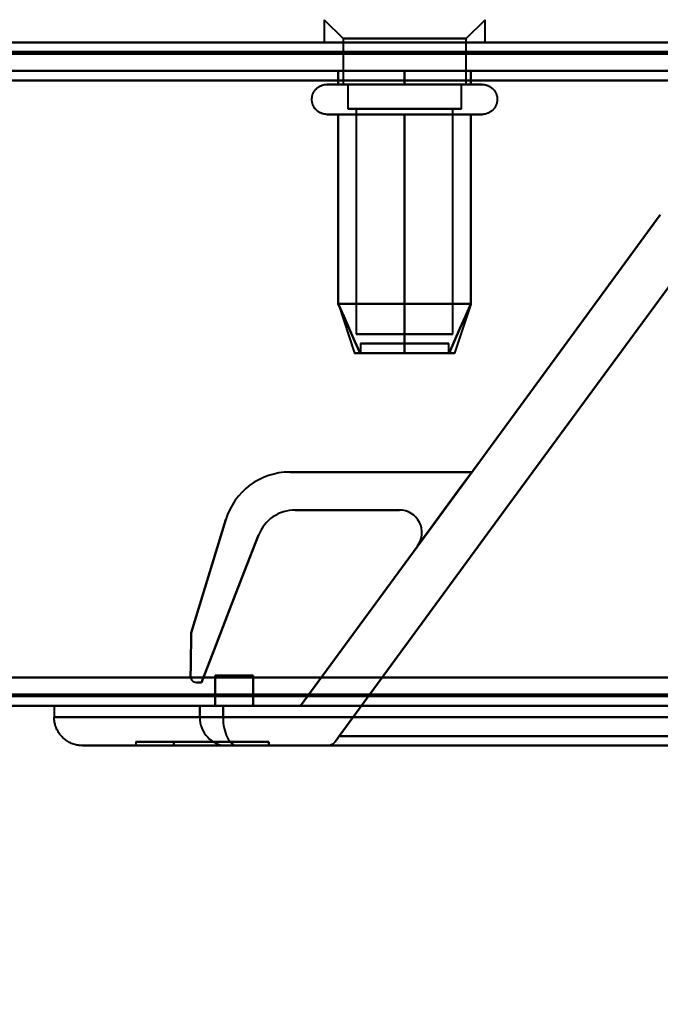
# Model space of a CAD drawing. Header units: millimetres. Extents: x -852 to 852, y -1321 to 592.
# Tile 31 of 111: x -285 to -251, y -471 to -419. Entities that reach past the tile are written whole.
import ezdxf

# ---------------------------------------------------------------- set-up
doc = ezdxf.new("R2010")
doc.units = ezdxf.units.MM
doc.layers.add('A-GENM', color=13, linetype='Continuous', lineweight=40)
doc.layers.add('G-IMPT', color=8, linetype='Continuous', lineweight=40)

# ---------------------------------------------------------------- blocks, each defined once
blk = doc.blocks.new('Maintenance r21 - Maintenance r21-769076-Niveau de réf_')
at = {"layer": 'A-GENM'}
for p, q in [((-690, -455), (690, -455)), ((690, -455), (-690, -455))]:
    blk.add_line(p, q, dxfattribs=at)
blk = doc.blocks.new('NEXA 1500 CALQUES_dwg-769064-Niveau de réf_')
at = {"layer": 'G-IMPT'}
for p, q in [((-269.25, -386.85), (-268.25, -387.85)), ((-269.25, -386.85), (-269.25, -388.05)), ((-261.75, -387.85), (-260.75, -386.85)), ((-260.75, -388.05), (-260.75, -386.85)), ((-176.1, -388.05), (-688.9, -388.05)), ((-261.319, -388.05), (-269.25, -388.05)), ((-269.25, -388.05), (-261.319, -388.05)), ((-260.75, -388.05), (-268.681, -388.05)), ((-268.681, -388.05), (-260.75, -388.05)), ((-268.25, -387.85), (-268.25, -390.265)), ((-262.185, -387.85), (-268.25, -387.85)), ((-268.25, -387.85), (-262.185, -387.85)), ((-261.75, -387.85), (-267.815, -387.85)), ((-267.815, -387.85), (-261.75, -387.85)), ((-261.75, -390.265), (-261.75, -387.85)), ((-269.1, -390.265), (-261.449, -390.265)), ((-268.551, -390.265), (-262.95, -390.265)), ((-263.375, -390.265), (-268.25, -390.265)), ((-268.25, -390.265), (-262.185, -390.265)), ((-268, -390.265), (-268, -391.55)), ((-263.5, -390.265), (-268, -390.265)), ((-268, -390.265), (-263.5, -390.265)), ((-267.815, -390.265), (-263.375, -390.265)), ((-261.75, -390.265), (-266.625, -390.265)), ((-262, -390.265), (-266.5, -390.265)), ((-266.5, -390.265), (-262, -390.265)), ((-263.375, -390.265), (-261.75, -390.265)), ((-262.95, -390.265), (-260.9, -390.265)), ((-262, -391.55), (-262, -390.265)), ((-262.402, -391.55), (-268, -391.55)), ((-268, -391.55), (-266.5, -391.55)), ((-262, -391.55), (-267.598, -391.55)), ((-267.598, -391.55), (-263.5, -391.55)), ((-267.548, -391.55), (-267.548, -403.439)), ((-262.793, -391.55), (-267.548, -391.55)), ((-267.548, -391.55), (-262.793, -391.55)), ((-262.452, -391.55), (-267.207, -391.55)), ((-267.207, -391.55), (-262.452, -391.55)), ((-266.5, -391.55), (-262, -391.55)), ((-262.452, -403.439), (-262.452, -391.55)), ((-261.449, -391.846), (-269.1, -391.846)), ((-262.95, -391.846), (-268.551, -391.846)), ((-260.9, -391.846), (-262.95, -391.846)), ((-268.495, -401.861), (-267.636, -404.439)), ((-261.505, -401.861), (-262.364, -404.439)), ((-262.793, -403.439), (-267.548, -403.439)), ((-267.548, -403.439), (-262.793, -403.439)), ((-262.452, -403.439), (-267.207, -403.439)), ((-267.207, -403.439), (-262.452, -403.439)), ((-267.33, -403.939), (-267.33, -404.439)), ((-267.33, -403.939), (-264.042, -403.939)), ((-264.042, -403.939), (-267.33, -403.939)), ((-265.958, -403.939), (-262.67, -403.939)), ((-262.67, -403.939), (-265.958, -403.939)), ((-262.67, -404.439), (-262.67, -403.939)), ((-267.33, -404.439), (-264.042, -404.439)), ((-264.042, -404.439), (-267.33, -404.439)), ((-265.958, -404.439), (-262.67, -404.439)), ((-262.67, -404.439), (-265.958, -404.439)), ((-689.4, -423.05), (-175.6, -423.05)), ((-283.5, -423.05), (-283.5, -423.65)), ((-283.5, -423.05), (-275.811, -423.05)), ((-275.811, -423.05), (-283.5, -423.05)), ((-275.811, -423.05), (-275, -423.05)), ((-275.811, -423.05), (-275, -423.05)), ((-275, -423.05), (-275.811, -423.05)), ((-275, -423.05), (-275.811, -423.05)), ((-274.584, -423.05), (-275, -423.05)), ((-274.584, -423.05), (-275, -423.05)), ((-275, -423.05), (-274.584, -423.05)), ((-275, -423.05), (-274.584, -423.05)), ((-273.202, -423.05), (-274.584, -423.05)), ((-273.202, -423.05), (-274.584, -423.05)), ((-274.584, -423.05), (-273.202, -423.05)), ((-274.584, -423.05), (-273.202, -423.05)), ((-273.202, -423.05), (-221.5, -423.05)), ((-273.202, -423.05), (-221.5, -423.05)), ((-221.5, -423.05), (-273.202, -423.05)), ((-221.5, -423.05), (-273.202, -423.05)), ((-283.5, -423.65), (-275.811, -423.65)), ((-275.811, -423.65), (-283.5, -423.65)), ((-275.811, -423.65), (-274.584, -423.65)), ((-275.811, -423.65), (-274.584, -423.65)), ((-274.584, -423.65), (-275.811, -423.65)), ((-274.584, -423.65), (-275.811, -423.65)), ((-274.584, -423.65), (-221.5, -423.65)), ((-274.584, -423.65), (-221.5, -423.65)), ((-221.5, -423.65), (-274.584, -423.65)), ((-221.5, -423.65), (-274.584, -423.65)), ((-279.183, -424.95), (-279.183, -425.15)), ((-279.183, -424.95), (-277.173, -424.95)), ((-277.173, -424.95), (-279.183, -424.95)), ((-282, -425.15), (-274.387, -425.15)), ((-274.387, -425.15), (-282, -425.15)), ((-279.183, -425.15), (-277.173, -425.15)), ((-277.173, -425.15), (-279.183, -425.15)), ((-274.387, -425.15), (-273.818, -425.15)), ((-274.387, -425.15), (-273.818, -425.15)), ((-273.818, -425.15), (-274.387, -425.15)), ((-273.818, -425.15), (-274.387, -425.15)), ((-273.818, -425.15), (-222.266, -425.15)), ((-273.818, -425.15), (-222.266, -425.15)), ((-222.266, -425.15), (-273.818, -425.15)), ((-222.266, -425.15), (-273.818, -425.15)), ((-269.069, -425.15), (-227.798, -425.15))]:
    blk.add_line(p, q, dxfattribs=at)
at = {"layer": 'G-IMPT', "flags": 128}
for points in [[(-688.9, -388.05), (-560.7, -388.05), (-432.5, -388.05), (-304.3, -388.05), (-176.1, -388.05)], [(-176.1, -388.05), (-304.3, -388.05), (-432.5, -388.05), (-560.7, -388.05), (-688.9, -388.05)], [(-688.9, -388.05), (-560.7, -388.05), (-432.5, -388.05), (-304.3, -388.05), (-176.1, -388.05)], [(-176.1, -388.05), (-304.3, -388.05), (-432.5, -388.05), (-560.7, -388.05), (-688.9, -388.05)], [(-176.1, -388.55), (-304.3, -388.55), (-432.5, -388.55), (-560.7, -388.55), (-688.9, -388.55)], [(-688.9, -388.55), (-560.7, -388.55), (-432.5, -388.55), (-304.3, -388.55), (-176.1, -388.55)], [(-351, -388.55), (-321, -388.55), (-291, -388.55), (-261, -388.55), (-231, -388.55)], [(-231, -388.55), (-261, -388.55), (-291, -388.55), (-321, -388.55), (-351, -388.55)], [(-351, -388.55), (-321, -388.55), (-291, -388.55), (-261, -388.55), (-231, -388.55)], [(-231, -388.55), (-261, -388.55), (-291, -388.55), (-321, -388.55), (-351, -388.55)], [(-176.1, -388.65), (-304.3, -388.65), (-432.5, -388.65), (-560.7, -388.65), (-688.9, -388.65)], [(-176.1, -388.65), (-304.3, -388.65), (-432.5, -388.65), (-560.7, -388.65), (-688.9, -388.65)], [(-688.9, -388.65), (-560.7, -388.65), (-432.5, -388.65), (-304.3, -388.65), (-176.1, -388.65)], [(-688.9, -388.65), (-560.7, -388.65), (-432.5, -388.65), (-304.3, -388.65), (-176.1, -388.65)], [(-176.1, -388.65), (-304.3, -388.65), (-432.5, -388.65), (-560.7, -388.65), (-688.9, -388.65)], [(-688.9, -388.65), (-560.7, -388.65), (-432.5, -388.65), (-304.3, -388.65), (-176.1, -388.65)], [(-231, -389.55), (-261, -389.55), (-291, -389.55), (-321, -389.55), (-351, -389.55)], [(-351, -389.55), (-321, -389.55), (-291, -389.55), (-261, -389.55), (-231, -389.55)], [(-231, -389.55), (-261, -389.55), (-291, -389.55), (-321, -389.55), (-351, -389.55)], [(-351, -389.55), (-321, -389.55), (-291, -389.55), (-261, -389.55), (-231, -389.55)], [(-265, -389.55), (-265.875, -389.55), (-266.75, -389.55), (-267.625, -389.55), (-268.5, -389.55)], [(-268.5, -389.55), (-268.5, -389.729), (-268.5, -389.907), (-268.5, -390.086), (-268.5, -390.265)], [(-268.5, -390.265), (-268.5, -390.086), (-268.5, -389.907), (-268.5, -389.729), (-268.5, -389.55)], [(-268.5, -389.55), (-268.5, -389.729), (-268.5, -389.907), (-268.5, -390.086), (-268.5, -390.265)], [(-268.5, -390.265), (-268.5, -390.086), (-268.5, -389.907), (-268.5, -389.729), (-268.5, -389.55)], [(-268.5, -389.55), (-267.625, -389.55), (-266.75, -389.55), (-265.875, -389.55), (-265, -389.55)], [(-265, -389.55), (-265.875, -389.55), (-266.75, -389.55), (-267.625, -389.55), (-268.5, -389.55)], [(-268.5, -389.55), (-267.625, -389.55), (-266.75, -389.55), (-265.875, -389.55), (-265, -389.55)], [(-261.5, -389.55), (-262.375, -389.55), (-263.25, -389.55), (-264.125, -389.55), (-265, -389.55)], [(-265, -389.55), (-265, -389.729), (-265, -389.907), (-265, -390.086), (-265, -390.265)], [(-265, -390.265), (-265, -390.086), (-265, -389.907), (-265, -389.729), (-265, -389.55)], [(-265, -389.55), (-265, -389.729), (-265, -389.907), (-265, -390.086), (-265, -390.265)], [(-265, -390.265), (-265, -390.086), (-265, -389.907), (-265, -389.729), (-265, -389.55)], [(-265, -389.55), (-264.125, -389.55), (-263.25, -389.55), (-262.375, -389.55), (-261.5, -389.55)], [(-261.5, -389.55), (-262.375, -389.55), (-263.25, -389.55), (-264.125, -389.55), (-265, -389.55)], [(-265, -389.55), (-264.125, -389.55), (-263.25, -389.55), (-262.375, -389.55), (-261.5, -389.55)], [(-261.5, -390.265), (-261.5, -390.086), (-261.5, -389.907), (-261.5, -389.729), (-261.5, -389.55)], [(-261.5, -389.55), (-261.5, -389.729), (-261.5, -389.907), (-261.5, -390.086), (-261.5, -390.265)], [(-261.5, -390.265), (-261.5, -390.086), (-261.5, -389.907), (-261.5, -389.729), (-261.5, -389.55)], [(-261.5, -389.55), (-261.5, -389.729), (-261.5, -389.907), (-261.5, -390.086), (-261.5, -390.265)], [(-689.4, -390.05), (-560.95, -390.05), (-432.5, -390.05), (-304.05, -390.05), (-175.6, -390.05)], [(-175.6, -390.05), (-304.05, -390.05), (-432.5, -390.05), (-560.95, -390.05), (-689.4, -390.05)], [(-689.4, -390.05), (-560.95, -390.05), (-432.5, -390.05), (-304.05, -390.05), (-175.6, -390.05)], [(-175.6, -390.05), (-304.05, -390.05), (-432.5, -390.05), (-560.95, -390.05), (-689.4, -390.05)], [(-688.9, -390.05), (-560.7, -390.05), (-432.5, -390.05), (-304.3, -390.05), (-176.1, -390.05)], [(-176.1, -390.05), (-304.3, -390.05), (-432.5, -390.05), (-560.7, -390.05), (-688.9, -390.05)], [(-176.1, -390.05), (-304.3, -390.05), (-432.5, -390.05), (-560.7, -390.05), (-688.9, -390.05)], [(-688.9, -390.05), (-560.7, -390.05), (-432.5, -390.05), (-304.3, -390.05), (-176.1, -390.05)], [(-269.1, -391.846), (-269.132, -391.845), (-269.163, -391.843), (-269.195, -391.84), (-269.226, -391.836), (-269.257, -391.83), (-269.288, -391.823), (-269.318, -391.815), (-269.349, -391.806), (-269.378, -391.795), (-269.408, -391.783), (-269.437, -391.77), (-269.465, -391.756), (-269.493, -391.741), (-269.52, -391.725), (-269.546, -391.708), (-269.572, -391.689), (-269.597, -391.67), (-269.621, -391.65), (-269.645, -391.628), (-269.667, -391.606), (-269.689, -391.583), (-269.709, -391.559), (-269.729, -391.534), (-269.748, -391.509), (-269.765, -391.482), (-269.782, -391.455), (-269.797, -391.428), (-269.811, -391.4), (-269.825, -391.371), (-269.837, -391.342), (-269.848, -391.312), (-269.857, -391.282), (-269.866, -391.251), (-269.873, -391.221), (-269.879, -391.19), (-269.884, -391.158), (-269.887, -391.127), (-269.889, -391.095), (-269.89, -391.064), (-269.89, -391.032), (-269.889, -391.001), (-269.886, -390.969), (-269.882, -390.938), (-269.876, -390.907), (-269.87, -390.876), (-269.862, -390.845), (-269.853, -390.815), (-269.843, -390.785), (-269.831, -390.755), (-269.819, -390.726), (-269.805, -390.698), (-269.79, -390.67), (-269.774, -390.643), (-269.757, -390.616), (-269.739, -390.59), (-269.72, -390.565), (-269.7, -390.541), (-269.679, -390.517), (-269.657, -390.494), (-269.634, -390.472), (-269.61, -390.452), (-269.586, -390.432), (-269.56, -390.413), (-269.534, -390.395), (-269.507, -390.378), (-269.48, -390.362), (-269.452, -390.348), (-269.423, -390.334), (-269.394, -390.322), (-269.365, -390.311), (-269.335, -390.301), (-269.304, -390.292), (-269.274, -390.284), (-269.243, -390.278), (-269.212, -390.273), (-269.18, -390.269), (-269.149, -390.266), (-269.117, -390.265), (-269.1, -390.265)], [(-269.1, -390.265), (-269.097, -390.265), (-269.087, -390.265), (-269.071, -390.265), (-269.048, -390.265), (-269.018, -390.265), (-268.982, -390.265), (-268.94, -390.265), (-268.892, -390.265), (-268.837, -390.265), (-268.776, -390.265), (-268.709, -390.265), (-268.637, -390.265), (-268.558, -390.265), (-268.551, -390.265)], [(-261.449, -390.265), (-261.534, -390.265), (-261.624, -390.265), (-261.72, -390.265), (-261.821, -390.265), (-261.927, -390.265), (-262.038, -390.265), (-262.154, -390.265), (-262.274, -390.265), (-262.399, -390.265), (-262.528, -390.265), (-262.661, -390.265), (-262.797, -390.265), (-262.937, -390.265), (-263.081, -390.265), (-263.227, -390.265), (-263.376, -390.265), (-263.528, -390.265), (-263.682, -390.265), (-263.839, -390.265), (-263.997, -390.265), (-264.157, -390.265), (-264.318, -390.265), (-264.48, -390.265), (-264.643, -390.265), (-264.807, -390.265), (-264.97, -390.265), (-265.134, -390.265), (-265.298, -390.265), (-265.462, -390.265), (-265.624, -390.265), (-265.786, -390.265), (-265.946, -390.265), (-266.105, -390.265), (-266.262, -390.265), (-266.417, -390.265), (-266.569, -390.265), (-266.72, -390.265), (-266.867, -390.265), (-267.012, -390.265), (-267.153, -390.265), (-267.291, -390.265), (-267.425, -390.265), (-267.555, -390.265), (-267.681, -390.265), (-267.803, -390.265), (-267.921, -390.265), (-268.033, -390.265), (-268.141, -390.265), (-268.244, -390.265), (-268.342, -390.265), (-268.434, -390.265), (-268.521, -390.265), (-268.602, -390.265), (-268.677, -390.265), (-268.747, -390.265), (-268.811, -390.265), (-268.868, -390.265), (-268.919, -390.265), (-268.964, -390.265), (-269.003, -390.265), (-269.035, -390.265), (-269.061, -390.265), (-269.08, -390.265), (-269.093, -390.265), (-269.099, -390.265), (-269.1, -390.265)], [(-268.551, -390.265), (-268.466, -390.265), (-268.376, -390.265), (-268.28, -390.265), (-268.179, -390.265), (-268.073, -390.265), (-267.962, -390.265), (-267.846, -390.265), (-267.726, -390.265), (-267.601, -390.265), (-267.472, -390.265), (-267.339, -390.265), (-267.203, -390.265), (-267.063, -390.265), (-266.919, -390.265), (-266.773, -390.265), (-266.624, -390.265), (-266.472, -390.265), (-266.318, -390.265), (-266.161, -390.265), (-266.003, -390.265), (-265.843, -390.265), (-265.682, -390.265), (-265.52, -390.265), (-265.357, -390.265), (-265.193, -390.265), (-265.03, -390.265), (-264.866, -390.265), (-264.702, -390.265), (-264.538, -390.265), (-264.376, -390.265), (-264.214, -390.265), (-264.054, -390.265), (-263.895, -390.265), (-263.738, -390.265), (-263.583, -390.265), (-263.431, -390.265), (-263.28, -390.265), (-263.133, -390.265), (-262.988, -390.265), (-262.847, -390.265), (-262.709, -390.265), (-262.575, -390.265), (-262.445, -390.265), (-262.319, -390.265), (-262.197, -390.265), (-262.079, -390.265), (-261.967, -390.265), (-261.859, -390.265), (-261.756, -390.265), (-261.658, -390.265), (-261.566, -390.265), (-261.479, -390.265), (-261.398, -390.265), (-261.323, -390.265), (-261.253, -390.265), (-261.189, -390.265), (-261.132, -390.265), (-261.081, -390.265), (-261.036, -390.265), (-260.997, -390.265), (-260.965, -390.265), (-260.939, -390.265), (-260.92, -390.265), (-260.907, -390.265), (-260.901, -390.265), (-260.9, -390.265)], [(-268.5, -390.265), (-267.625, -390.265), (-266.75, -390.265), (-265.875, -390.265), (-265, -390.265)], [(-265, -390.265), (-265.875, -390.265), (-266.75, -390.265), (-267.625, -390.265), (-268.5, -390.265)], [(-265, -390.265), (-264.125, -390.265), (-263.25, -390.265), (-262.375, -390.265), (-261.5, -390.265)], [(-261.5, -390.265), (-262.375, -390.265), (-263.25, -390.265), (-264.125, -390.265), (-265, -390.265)], [(-260.9, -390.265), (-260.903, -390.265), (-260.913, -390.265), (-260.929, -390.265), (-260.952, -390.265), (-260.982, -390.265), (-261.018, -390.265), (-261.06, -390.265), (-261.108, -390.265), (-261.163, -390.265), (-261.224, -390.265), (-261.291, -390.265), (-261.363, -390.265), (-261.442, -390.265), (-261.449, -390.265)], [(-260.9, -390.265), (-260.868, -390.265), (-260.837, -390.267), (-260.805, -390.271), (-260.774, -390.275), (-260.743, -390.281), (-260.712, -390.288), (-260.682, -390.296), (-260.651, -390.305), (-260.622, -390.316), (-260.592, -390.327), (-260.563, -390.34), (-260.535, -390.354), (-260.507, -390.369), (-260.48, -390.386), (-260.454, -390.403), (-260.428, -390.421), (-260.403, -390.441), (-260.379, -390.461), (-260.355, -390.482), (-260.333, -390.505), (-260.311, -390.528), (-260.291, -390.552), (-260.271, -390.576), (-260.252, -390.602), (-260.235, -390.628), (-260.218, -390.655), (-260.203, -390.683), (-260.189, -390.711), (-260.175, -390.74), (-260.163, -390.769), (-260.152, -390.799), (-260.143, -390.829), (-260.134, -390.859), (-260.127, -390.89), (-260.121, -390.921), (-260.116, -390.952), (-260.113, -390.984), (-260.111, -391.015), (-260.11, -391.047), (-260.11, -391.078), (-260.111, -391.11), (-260.114, -391.141), (-260.118, -391.173), (-260.124, -391.204), (-260.13, -391.235), (-260.138, -391.266), (-260.147, -391.296), (-260.157, -391.326), (-260.169, -391.355), (-260.181, -391.384), (-260.195, -391.413), (-260.21, -391.441), (-260.226, -391.468), (-260.243, -391.495), (-260.261, -391.52), (-260.28, -391.546), (-260.3, -391.57), (-260.321, -391.594), (-260.343, -391.616), (-260.366, -391.638), (-260.39, -391.659), (-260.414, -391.679), (-260.44, -391.698), (-260.466, -391.716), (-260.493, -391.733), (-260.52, -391.748), (-260.548, -391.763), (-260.577, -391.777), (-260.606, -391.789), (-260.635, -391.8), (-260.665, -391.81), (-260.696, -391.819), (-260.726, -391.826), (-260.757, -391.833), (-260.788, -391.838), (-260.82, -391.842), (-260.851, -391.844), (-260.883, -391.846), (-260.9, -391.846)], [(-269.1, -391.846), (-269.097, -391.846), (-269.087, -391.846), (-269.071, -391.846), (-269.048, -391.846), (-269.018, -391.846), (-268.982, -391.846), (-268.94, -391.846), (-268.892, -391.846), (-268.837, -391.846), (-268.776, -391.846), (-268.709, -391.846), (-268.637, -391.846), (-268.558, -391.846), (-268.474, -391.846), (-268.384, -391.846), (-268.289, -391.846), (-268.188, -391.846), (-268.082, -391.846), (-267.972, -391.846), (-267.856, -391.846), (-267.737, -391.846), (-267.612, -391.846), (-267.484, -391.846), (-267.351, -391.846), (-267.215, -391.846), (-267.076, -391.846), (-266.932, -391.846), (-266.786, -391.846), (-266.637, -391.846), (-266.486, -391.846), (-266.332, -391.846), (-266.176, -391.846), (-266.018, -391.846), (-265.858, -391.846), (-265.697, -391.846), (-265.535, -391.846), (-265.372, -391.846), (-265.208, -391.846), (-265.044, -391.846), (-264.88, -391.846), (-264.716, -391.846), (-264.553, -391.846), (-264.391, -391.846), (-264.229, -391.846), (-264.068, -391.846), (-263.91, -391.846), (-263.752, -391.846), (-263.597, -391.846), (-263.444, -391.846), (-263.294, -391.846), (-263.146, -391.846), (-263.001, -391.846), (-262.86, -391.846), (-262.722, -391.846), (-262.587, -391.846), (-262.457, -391.846), (-262.33, -391.846), (-262.208, -391.846), (-262.09, -391.846), (-261.977, -391.846), (-261.868, -391.846), (-261.765, -391.846), (-261.667, -391.846), (-261.574, -391.846), (-261.487, -391.846), (-261.449, -391.846)], [(-268.551, -391.846), (-268.63, -391.846), (-268.703, -391.846), (-268.771, -391.846), (-268.832, -391.846), (-268.887, -391.846), (-268.936, -391.846), (-268.979, -391.846), (-269.015, -391.846), (-269.045, -391.846), (-269.069, -391.846), (-269.086, -391.846), (-269.096, -391.846), (-269.1, -391.846)], [(-260.9, -391.846), (-260.903, -391.846), (-260.913, -391.846), (-260.929, -391.846), (-260.952, -391.846), (-260.982, -391.846), (-261.018, -391.846), (-261.06, -391.846), (-261.108, -391.846), (-261.163, -391.846), (-261.224, -391.846), (-261.291, -391.846), (-261.363, -391.846), (-261.442, -391.846), (-261.526, -391.846), (-261.616, -391.846), (-261.711, -391.846), (-261.812, -391.846), (-261.918, -391.846), (-262.028, -391.846), (-262.144, -391.846), (-262.263, -391.846), (-262.388, -391.846), (-262.516, -391.846), (-262.649, -391.846), (-262.785, -391.846), (-262.924, -391.846), (-263.068, -391.846), (-263.214, -391.846), (-263.363, -391.846), (-263.514, -391.846), (-263.668, -391.846), (-263.824, -391.846), (-263.982, -391.846), (-264.142, -391.846), (-264.303, -391.846), (-264.465, -391.846), (-264.628, -391.846), (-264.792, -391.846), (-264.956, -391.846), (-265.12, -391.846), (-265.284, -391.846), (-265.447, -391.846), (-265.609, -391.846), (-265.771, -391.846), (-265.932, -391.846), (-266.09, -391.846), (-266.248, -391.846), (-266.403, -391.846), (-266.556, -391.846), (-266.706, -391.846), (-266.854, -391.846), (-266.999, -391.846), (-267.14, -391.846), (-267.278, -391.846), (-267.413, -391.846), (-267.543, -391.846), (-267.67, -391.846), (-267.792, -391.846), (-267.91, -391.846), (-268.023, -391.846), (-268.132, -391.846), (-268.235, -391.846), (-268.333, -391.846), (-268.426, -391.846), (-268.513, -391.846), (-268.551, -391.846)], [(-268.5, -401.846), (-268.5, -399.346), (-268.5, -396.846), (-268.5, -394.346), (-268.5, -391.846)], [(-268.5, -391.846), (-268.5, -394.346), (-268.5, -396.846), (-268.5, -399.346), (-268.5, -401.846)], [(-268.5, -401.846), (-268.5, -399.346), (-268.5, -396.846), (-268.5, -394.346), (-268.5, -391.846)], [(-268.5, -391.846), (-267.625, -391.846), (-266.75, -391.846), (-265.875, -391.846), (-265, -391.846)], [(-265, -391.846), (-265.875, -391.846), (-266.75, -391.846), (-267.625, -391.846), (-268.5, -391.846)], [(-268.5, -391.846), (-268.5, -394.346), (-268.5, -396.846), (-268.5, -399.346), (-268.5, -401.846)], [(-265, -391.846), (-265, -394.346), (-265, -396.846), (-265, -399.346), (-265, -401.846)], [(-265, -401.846), (-265, -399.346), (-265, -396.846), (-265, -394.346), (-265, -391.846)], [(-265, -391.846), (-264.125, -391.846), (-263.25, -391.846), (-262.375, -391.846), (-261.5, -391.846)], [(-261.5, -391.846), (-262.375, -391.846), (-263.25, -391.846), (-264.125, -391.846), (-265, -391.846)], [(-265, -391.846), (-265, -394.346), (-265, -396.846), (-265, -399.346), (-265, -401.846)], [(-265, -401.846), (-265, -399.346), (-265, -396.846), (-265, -394.346), (-265, -391.846)], [(-261.5, -391.846), (-261.5, -394.346), (-261.5, -396.846), (-261.5, -399.346), (-261.5, -401.846)], [(-261.5, -401.846), (-261.5, -399.346), (-261.5, -396.846), (-261.5, -394.346), (-261.5, -391.846)], [(-261.5, -391.846), (-261.5, -394.346), (-261.5, -396.846), (-261.5, -399.346), (-261.5, -401.846)], [(-261.5, -401.846), (-261.5, -399.346), (-261.5, -396.846), (-261.5, -394.346), (-261.5, -391.846)], [(-261.449, -391.846), (-261.37, -391.846), (-261.297, -391.846), (-261.229, -391.846), (-261.168, -391.846), (-261.113, -391.846), (-261.064, -391.846), (-261.021, -391.846), (-260.985, -391.846), (-260.955, -391.846), (-260.931, -391.846), (-260.914, -391.846), (-260.904, -391.846), (-260.9, -391.846)], [(-251.5, -397.15), (-256.25, -403.625), (-261, -410.1), (-265.75, -416.575), (-270.5, -423.05)], [(-270.5, -423.05), (-265.75, -416.575), (-261, -410.1), (-256.25, -403.625), (-251.5, -397.15)], [(-270.5, -423.05), (-265.75, -416.575), (-261, -410.1), (-256.25, -403.625), (-251.5, -397.15)], [(-251.5, -397.15), (-256.25, -403.625), (-261, -410.1), (-265.75, -416.575), (-270.5, -423.05)], [(-268.449, -424.65), (-264.066, -418.675), (-259.683, -412.7), (-255.3, -406.725), (-250.916, -400.75)], [(-250.916, -400.75), (-255.3, -406.725), (-259.683, -412.7), (-264.066, -418.675), (-268.449, -424.65)], [(-268.449, -424.65), (-264.066, -418.675), (-259.683, -412.7), (-255.3, -406.725), (-250.916, -400.75)], [(-250.916, -400.75), (-255.3, -406.725), (-259.683, -412.7), (-264.066, -418.675), (-268.449, -424.65)], [(-267.346, -404.439), (-267.635, -403.791), (-267.923, -403.142), (-268.212, -402.494), (-268.5, -401.846)], [(-268.5, -401.846), (-268.212, -402.494), (-267.923, -403.142), (-267.635, -403.791), (-267.346, -404.439)], [(-267.346, -404.439), (-267.635, -403.791), (-267.923, -403.142), (-268.212, -402.494), (-268.5, -401.846)], [(-268.5, -401.846), (-267.625, -401.846), (-266.75, -401.846), (-265.875, -401.846), (-265, -401.846)], [(-265, -401.846), (-265.875, -401.846), (-266.75, -401.846), (-267.625, -401.846), (-268.5, -401.846)], [(-268.5, -401.846), (-268.212, -402.494), (-267.923, -403.142), (-267.635, -403.791), (-267.346, -404.439)], [(-265, -401.846), (-265.875, -401.846), (-266.75, -401.846), (-267.625, -401.846), (-268.5, -401.846)], [(-268.5, -401.846), (-267.625, -401.846), (-266.75, -401.846), (-265.875, -401.846), (-265, -401.846)], [(-265, -401.846), (-265, -402.494), (-265, -403.142), (-265, -403.791), (-265, -404.439)], [(-265, -404.439), (-265, -403.791), (-265, -403.142), (-265, -402.494), (-265, -401.846)], [(-265, -401.846), (-264.125, -401.846), (-263.25, -401.846), (-262.375, -401.846), (-261.5, -401.846)], [(-261.5, -401.846), (-262.375, -401.846), (-263.25, -401.846), (-264.125, -401.846), (-265, -401.846)], [(-265, -401.846), (-265, -402.494), (-265, -403.142), (-265, -403.791), (-265, -404.439)], [(-265, -404.439), (-265, -403.791), (-265, -403.142), (-265, -402.494), (-265, -401.846)], [(-261.5, -401.846), (-262.375, -401.846), (-263.25, -401.846), (-264.125, -401.846), (-265, -401.846)], [(-265, -401.846), (-264.125, -401.846), (-263.25, -401.846), (-262.375, -401.846), (-261.5, -401.846)], [(-261.5, -401.846), (-261.788, -402.494), (-262.077, -403.142), (-262.365, -403.791), (-262.654, -404.439)], [(-262.654, -404.439), (-262.365, -403.791), (-262.077, -403.142), (-261.788, -402.494), (-261.5, -401.846)], [(-261.5, -401.846), (-261.788, -402.494), (-262.077, -403.142), (-262.365, -403.791), (-262.654, -404.439)], [(-262.654, -404.439), (-262.365, -403.791), (-262.077, -403.142), (-261.788, -402.494), (-261.5, -401.846)], [(-261.455, -410.72), (-263.856, -410.72), (-266.257, -410.72), (-268.658, -410.72), (-271.059, -410.72)], [(-261.455, -410.72), (-263.856, -410.72), (-266.257, -410.72), (-268.658, -410.72), (-271.059, -410.72)], [(-271.059, -410.72), (-268.658, -410.72), (-266.257, -410.72), (-263.856, -410.72), (-261.455, -410.72)], [(-271.059, -410.72), (-268.658, -410.72), (-266.257, -410.72), (-263.856, -410.72), (-261.455, -410.72)], [(-261.455, -410.72), (-263.856, -410.72), (-266.257, -410.72), (-268.658, -410.72), (-271.059, -410.72)], [(-271.059, -410.72), (-268.658, -410.72), (-266.257, -410.72), (-263.856, -410.72), (-261.455, -410.72)], [(-261.455, -410.72), (-263.856, -410.72), (-266.257, -410.72), (-268.658, -410.72), (-271.059, -410.72)], [(-271.059, -410.72), (-268.658, -410.72), (-266.257, -410.72), (-263.856, -410.72), (-261.455, -410.72)], [(-264.315, -414.618), (-263.6, -413.644), (-262.885, -412.669), (-262.17, -411.695), (-261.455, -410.72)], [(-261.455, -410.72), (-262.17, -411.695), (-262.885, -412.669), (-263.6, -413.644), (-264.315, -414.618)], [(-264.315, -414.618), (-263.6, -413.644), (-262.885, -412.669), (-262.17, -411.695), (-261.455, -410.72)], [(-261.455, -410.72), (-262.17, -411.695), (-262.885, -412.669), (-263.6, -413.644), (-264.315, -414.618)], [(-264.315, -414.618), (-263.6, -413.644), (-262.885, -412.669), (-262.17, -411.695), (-261.455, -410.72)], [(-261.455, -410.72), (-262.17, -411.695), (-262.885, -412.669), (-263.6, -413.644), (-264.315, -414.618)], [(-264.315, -414.618), (-263.6, -413.644), (-262.885, -412.669), (-262.17, -411.695), (-261.455, -410.72)], [(-261.455, -410.72), (-262.17, -411.695), (-262.885, -412.669), (-263.6, -413.644), (-264.315, -414.618)], [(-270.776, -412.72), (-269.401, -412.72), (-268.026, -412.72), (-266.651, -412.72), (-265.276, -412.72)], [(-265.276, -412.72), (-266.651, -412.72), (-268.026, -412.72), (-269.401, -412.72), (-270.776, -412.72)], [(-265.276, -412.72), (-266.651, -412.72), (-268.026, -412.72), (-269.401, -412.72), (-270.776, -412.72)], [(-270.776, -412.72), (-269.401, -412.72), (-268.026, -412.72), (-266.651, -412.72), (-265.276, -412.72)], [(-270.776, -412.72), (-269.401, -412.72), (-268.026, -412.72), (-266.651, -412.72), (-265.276, -412.72)], [(-265.276, -412.72), (-266.651, -412.72), (-268.026, -412.72), (-269.401, -412.72), (-270.776, -412.72)], [(-270.776, -412.72), (-269.401, -412.72), (-268.026, -412.72), (-266.651, -412.72), (-265.276, -412.72)], [(-265.276, -412.72), (-266.651, -412.72), (-268.026, -412.72), (-269.401, -412.72), (-270.776, -412.72)], [(-274.439, -413.222), (-274.894, -414.716), (-275.35, -416.209), (-275.806, -417.703), (-276.261, -419.196)], [(-276.261, -419.196), (-275.806, -417.703), (-275.35, -416.209), (-274.894, -414.716), (-274.439, -413.222)], [(-276.261, -419.196), (-275.806, -417.703), (-275.35, -416.209), (-274.894, -414.716), (-274.439, -413.222)], [(-274.439, -413.222), (-274.894, -414.716), (-275.35, -416.209), (-275.806, -417.703), (-276.261, -419.196)], [(-274.439, -413.222), (-274.894, -414.716), (-275.35, -416.209), (-275.806, -417.703), (-276.261, -419.196)], [(-276.261, -419.196), (-275.806, -417.703), (-275.35, -416.209), (-274.894, -414.716), (-274.439, -413.222)], [(-274.439, -413.222), (-274.894, -414.716), (-275.35, -416.209), (-275.806, -417.703), (-276.261, -419.196)], [(-276.261, -419.196), (-275.806, -417.703), (-275.35, -416.209), (-274.894, -414.716), (-274.439, -413.222)], [(-275.721, -421.815), (-274.969, -419.873), (-274.216, -417.93), (-273.463, -415.988), (-272.711, -414.045)], [(-272.711, -414.045), (-273.463, -415.988), (-274.216, -417.93), (-274.969, -419.873), (-275.721, -421.815)], [(-272.711, -414.045), (-273.463, -415.988), (-274.216, -417.93), (-274.969, -419.873), (-275.721, -421.815)], [(-275.721, -421.815), (-274.969, -419.873), (-274.216, -417.93), (-273.463, -415.988), (-272.711, -414.045)], [(-275.721, -421.815), (-274.969, -419.873), (-274.216, -417.93), (-273.463, -415.988), (-272.711, -414.045)], [(-272.711, -414.045), (-273.463, -415.988), (-274.216, -417.93), (-274.969, -419.873), (-275.721, -421.815)], [(-275.721, -421.815), (-274.969, -419.873), (-274.216, -417.93), (-273.463, -415.988), (-272.711, -414.045)], [(-272.711, -414.045), (-273.463, -415.988), (-274.216, -417.93), (-274.969, -419.873), (-275.721, -421.815)], [(-276.261, -419.196), (-276.27, -419.772), (-276.278, -420.348), (-276.287, -420.924), (-276.295, -421.5)], [(-276.295, -421.5), (-276.287, -420.924), (-276.278, -420.348), (-276.27, -419.772), (-276.261, -419.196)], [(-276.295, -421.5), (-276.287, -420.924), (-276.278, -420.348), (-276.27, -419.772), (-276.261, -419.196)], [(-276.261, -419.196), (-276.27, -419.772), (-276.278, -420.348), (-276.287, -420.924), (-276.295, -421.5)], [(-276.261, -419.196), (-276.27, -419.772), (-276.278, -420.348), (-276.287, -420.924), (-276.295, -421.5)], [(-276.295, -421.5), (-276.287, -420.924), (-276.278, -420.348), (-276.27, -419.772), (-276.261, -419.196)], [(-276.261, -419.196), (-276.27, -419.772), (-276.278, -420.348), (-276.287, -420.924), (-276.295, -421.5)], [(-276.295, -421.5), (-276.287, -420.924), (-276.278, -420.348), (-276.27, -419.772), (-276.261, -419.196)], [(-688.9, -421.55), (-560.7, -421.55), (-432.5, -421.55), (-304.3, -421.55), (-176.1, -421.55)], [(-176.1, -421.55), (-304.3, -421.55), (-432.5, -421.55), (-560.7, -421.55), (-688.9, -421.55)], [(-688.9, -421.55), (-560.7, -421.55), (-432.5, -421.55), (-304.3, -421.55), (-176.1, -421.55)], [(-176.1, -421.55), (-304.3, -421.55), (-432.5, -421.55), (-560.7, -421.55), (-688.9, -421.55)], [(-176.1, -421.55), (-304.3, -421.55), (-432.5, -421.55), (-560.7, -421.55), (-688.9, -421.55)], [(-688.9, -421.55), (-560.7, -421.55), (-432.5, -421.55), (-304.3, -421.55), (-176.1, -421.55)], [(-688.9, -421.55), (-560.7, -421.55), (-432.5, -421.55), (-304.3, -421.55), (-176.1, -421.55)], [(-176.1, -421.55), (-304.3, -421.55), (-432.5, -421.55), (-560.7, -421.55), (-688.9, -421.55)], [(-275.985, -421.815), (-275.919, -421.815), (-275.853, -421.815), (-275.787, -421.815), (-275.721, -421.815)], [(-275.721, -421.815), (-275.787, -421.815), (-275.853, -421.815), (-275.919, -421.815), (-275.985, -421.815)], [(-275.721, -421.815), (-275.787, -421.815), (-275.853, -421.815), (-275.919, -421.815), (-275.985, -421.815)], [(-275.985, -421.815), (-275.919, -421.815), (-275.853, -421.815), (-275.787, -421.815), (-275.721, -421.815)], [(-275.985, -421.815), (-275.919, -421.815), (-275.853, -421.815), (-275.787, -421.815), (-275.721, -421.815)], [(-275.721, -421.815), (-275.787, -421.815), (-275.853, -421.815), (-275.919, -421.815), (-275.985, -421.815)], [(-275.985, -421.815), (-275.919, -421.815), (-275.853, -421.815), (-275.787, -421.815), (-275.721, -421.815)], [(-275.721, -421.815), (-275.787, -421.815), (-275.853, -421.815), (-275.919, -421.815), (-275.985, -421.815)], [(-275, -421.45), (-274.5, -421.45), (-274, -421.45), (-273.5, -421.45), (-273, -421.45)], [(-273, -421.45), (-273.5, -421.45), (-274, -421.45), (-274.5, -421.45), (-275, -421.45)], [(-273, -421.45), (-273.5, -421.45), (-274, -421.45), (-274.5, -421.45), (-275, -421.45)], [(-275, -421.45), (-275, -421.725), (-275, -422), (-275, -422.275), (-275, -422.55)], [(-275, -421.45), (-274.5, -421.45), (-274, -421.45), (-273.5, -421.45), (-273, -421.45)], [(-275, -422.55), (-275, -422.275), (-275, -422), (-275, -421.725), (-275, -421.45)], [(-275, -421.45), (-275, -421.725), (-275, -422), (-275, -422.275), (-275, -422.55)], [(-275, -422.55), (-275, -422.275), (-275, -422), (-275, -421.725), (-275, -421.45)], [(-273, -421.45), (-273, -421.85), (-273, -422.25), (-273, -422.65), (-273, -423.05)], [(-273, -423.05), (-273, -422.65), (-273, -422.25), (-273, -421.85), (-273, -421.45)], [(-273, -423.05), (-273, -422.65), (-273, -422.25), (-273, -421.85), (-273, -421.45)], [(-273, -421.45), (-273, -421.85), (-273, -422.25), (-273, -422.65), (-273, -423.05)], [(-175.6, -422.45), (-304.05, -422.45), (-432.5, -422.45), (-560.95, -422.45), (-689.4, -422.45)], [(-689.4, -422.45), (-560.95, -422.45), (-432.5, -422.45), (-304.05, -422.45), (-175.6, -422.45)], [(-175.6, -422.45), (-304.05, -422.45), (-432.5, -422.45), (-560.95, -422.45), (-689.4, -422.45)], [(-689.4, -422.45), (-560.95, -422.45), (-432.5, -422.45), (-304.05, -422.45), (-175.6, -422.45)], [(-175.6, -422.45), (-304.05, -422.45), (-432.5, -422.45), (-560.95, -422.45), (-689.4, -422.45)], [(-689.4, -422.45), (-560.95, -422.45), (-432.5, -422.45), (-304.05, -422.45), (-175.6, -422.45)], [(-175.6, -422.55), (-304.05, -422.55), (-432.5, -422.55), (-560.95, -422.55), (-689.4, -422.55)], [(-689.4, -422.55), (-560.95, -422.55), (-432.5, -422.55), (-304.05, -422.55), (-175.6, -422.55)], [(-275, -422.55), (-275, -422.675), (-275, -422.8), (-275, -422.925), (-275, -423.05)], [(-275, -423.05), (-275, -422.925), (-275, -422.8), (-275, -422.675), (-275, -422.55)], [(-275, -423.05), (-275, -422.925), (-275, -422.8), (-275, -422.675), (-275, -422.55)], [(-275, -422.55), (-275, -422.675), (-275, -422.8), (-275, -422.925), (-275, -423.05)], [(-275, -422.55), (-275, -422.675), (-275, -422.8), (-275, -422.925), (-275, -423.05)], [(-275, -423.05), (-275, -422.925), (-275, -422.8), (-275, -422.675), (-275, -422.55)], [(-275, -422.55), (-275, -422.675), (-275, -422.8), (-275, -422.925), (-275, -423.05)], [(-225, -422.55), (-237.5, -422.55), (-250, -422.55), (-262.5, -422.55), (-275, -422.55)], [(-275, -423.05), (-275, -422.925), (-275, -422.8), (-275, -422.675), (-275, -422.55)], [(-275, -422.55), (-262.5, -422.55), (-250, -422.55), (-237.5, -422.55), (-225, -422.55)], [(-275, -422.55), (-262.5, -422.55), (-250, -422.55), (-237.5, -422.55), (-225, -422.55)], [(-225, -422.55), (-237.5, -422.55), (-250, -422.55), (-262.5, -422.55), (-275, -422.55)], [(-689.4, -423.05), (-560.95, -423.05), (-432.5, -423.05), (-304.05, -423.05), (-175.6, -423.05)], [(-175.6, -423.05), (-304.05, -423.05), (-432.5, -423.05), (-560.95, -423.05), (-689.4, -423.05)], [(-689.4, -423.05), (-560.95, -423.05), (-432.5, -423.05), (-304.05, -423.05), (-175.6, -423.05)], [(-175.6, -423.05), (-304.05, -423.05), (-432.5, -423.05), (-560.95, -423.05), (-689.4, -423.05)], [(-275.811, -423.05), (-275.811, -423.2), (-275.811, -423.35), (-275.811, -423.5), (-275.811, -423.65)], [(-275.811, -423.65), (-275.811, -423.5), (-275.811, -423.35), (-275.811, -423.2), (-275.811, -423.05)], [(-275.811, -423.05), (-275.811, -423.2), (-275.811, -423.35), (-275.811, -423.5), (-275.811, -423.65)], [(-275.811, -423.65), (-275.811, -423.5), (-275.811, -423.35), (-275.811, -423.2), (-275.811, -423.05)], [(-275, -423.05), (-274.5, -423.05), (-274, -423.05), (-273.5, -423.05), (-273, -423.05)], [(-273, -423.05), (-273.5, -423.05), (-274, -423.05), (-274.5, -423.05), (-275, -423.05)], [(-275, -423.05), (-274.5, -423.05), (-274, -423.05), (-273.5, -423.05), (-273, -423.05)], [(-273, -423.05), (-273.5, -423.05), (-274, -423.05), (-274.5, -423.05), (-275, -423.05)], [(-275, -423.05), (-274.55, -423.05), (-274.101, -423.05), (-273.651, -423.05), (-273.202, -423.05)], [(-273.202, -423.05), (-273.651, -423.05), (-274.101, -423.05), (-274.55, -423.05), (-275, -423.05)], [(-275, -423.05), (-274.55, -423.05), (-274.101, -423.05), (-273.651, -423.05), (-273.202, -423.05)], [(-273.202, -423.05), (-273.651, -423.05), (-274.101, -423.05), (-274.55, -423.05), (-275, -423.05)], [(-274.584, -423.65), (-274.584, -423.5), (-274.584, -423.35), (-274.584, -423.2), (-274.584, -423.05)], [(-274.584, -423.05), (-274.584, -423.2), (-274.584, -423.35), (-274.584, -423.5), (-274.584, -423.65)], [(-274.584, -423.65), (-274.584, -423.5), (-274.584, -423.35), (-274.584, -423.2), (-274.584, -423.05)], [(-274.584, -423.05), (-274.584, -423.2), (-274.584, -423.35), (-274.584, -423.5), (-274.584, -423.65)], [(-225, -423.05), (-237.05, -423.05), (-249.101, -423.05), (-261.151, -423.05), (-273.202, -423.05)], [(-273.202, -423.05), (-261.151, -423.05), (-249.101, -423.05), (-237.05, -423.05), (-225, -423.05)], [(-273.202, -423.05), (-261.151, -423.05), (-249.101, -423.05), (-237.05, -423.05), (-225, -423.05)], [(-225, -423.05), (-237.05, -423.05), (-249.101, -423.05), (-261.151, -423.05), (-273.202, -423.05)], [(-270.5, -423.05), (-259.3, -423.05), (-248.099, -423.05), (-236.899, -423.05), (-225.699, -423.05)], [(-225.699, -423.05), (-236.899, -423.05), (-248.099, -423.05), (-259.3, -423.05), (-270.5, -423.05)], [(-270.5, -423.05), (-259.3, -423.05), (-248.099, -423.05), (-236.899, -423.05), (-225.699, -423.05)], [(-225.699, -423.05), (-236.899, -423.05), (-248.099, -423.05), (-259.3, -423.05), (-270.5, -423.05)], [(-282, -425.15), (-282.06, -425.149), (-282.12, -425.145), (-282.18, -425.139), (-282.239, -425.131), (-282.298, -425.12), (-282.357, -425.107), (-282.415, -425.092), (-282.472, -425.074), (-282.528, -425.054), (-282.584, -425.032), (-282.639, -425.007), (-282.693, -424.98), (-282.745, -424.952), (-282.797, -424.921), (-282.847, -424.888), (-282.896, -424.853), (-282.943, -424.816), (-282.989, -424.778), (-283.033, -424.737), (-283.076, -424.695), (-283.117, -424.651), (-283.156, -424.606), (-283.193, -424.559), (-283.229, -424.51), (-283.262, -424.46), (-283.294, -424.409), (-283.323, -424.357), (-283.35, -424.304), (-283.375, -424.249), (-283.398, -424.194), (-283.419, -424.137), (-283.437, -424.08), (-283.453, -424.022), (-283.467, -423.964), (-283.478, -423.905), (-283.487, -423.846), (-283.494, -423.786), (-283.498, -423.726), (-283.5, -423.666), (-283.5, -423.65)], [(-272.173, -424.95), (-273.423, -424.95), (-274.673, -424.95), (-275.923, -424.95), (-277.173, -424.95)], [(-277.173, -424.95), (-275.923, -424.95), (-274.673, -424.95), (-273.423, -424.95), (-272.173, -424.95)], [(-277.173, -424.95), (-275.923, -424.95), (-274.673, -424.95), (-273.423, -424.95), (-272.173, -424.95)], [(-277.173, -425.15), (-277.173, -425.1), (-277.173, -425.05), (-277.173, -425), (-277.173, -424.95)], [(-277.173, -424.95), (-277.173, -425), (-277.173, -425.05), (-277.173, -425.1), (-277.173, -425.15)], [(-277.173, -425.15), (-277.173, -425.1), (-277.173, -425.05), (-277.173, -425), (-277.173, -424.95)], [(-272.173, -424.95), (-273.423, -424.95), (-274.673, -424.95), (-275.923, -424.95), (-277.173, -424.95)], [(-277.173, -424.95), (-277.173, -425), (-277.173, -425.05), (-277.173, -425.1), (-277.173, -425.15)], [(-272.173, -424.95), (-272.173, -425), (-272.173, -425.05), (-272.173, -425.1), (-272.173, -425.15)], [(-272.173, -425.15), (-272.173, -425.1), (-272.173, -425.05), (-272.173, -425), (-272.173, -424.95)], [(-272.173, -424.95), (-272.173, -425), (-272.173, -425.05), (-272.173, -425.1), (-272.173, -425.15)], [(-272.173, -425.15), (-272.173, -425.1), (-272.173, -425.05), (-272.173, -425), (-272.173, -424.95)], [(-228.298, -424.65), (-238.336, -424.65), (-248.374, -424.65), (-258.411, -424.65), (-268.449, -424.65)], [(-268.449, -424.65), (-258.411, -424.65), (-248.374, -424.65), (-238.336, -424.65), (-228.298, -424.65)], [(-268.449, -424.65), (-258.411, -424.65), (-248.374, -424.65), (-238.336, -424.65), (-228.298, -424.65)], [(-228.298, -424.65), (-238.336, -424.65), (-248.374, -424.65), (-258.411, -424.65), (-268.449, -424.65)], [(-282, -425.15), (-281.88, -425.15), (-281.52, -425.15), (-280.92, -425.15), (-280.082, -425.15), (-279.006, -425.15), (-277.695, -425.15), (-276.151, -425.15), (-274.387, -425.15)], [(-274.387, -425.15), (-276.161, -425.15), (-277.704, -425.15), (-279.014, -425.15), (-280.088, -425.15), (-280.924, -425.15), (-281.523, -425.15), (-281.881, -425.15), (-282, -425.15)], [(-272.173, -425.15), (-273.423, -425.15), (-274.673, -425.15), (-275.923, -425.15), (-277.173, -425.15)], [(-277.173, -425.15), (-275.923, -425.15), (-274.673, -425.15), (-273.423, -425.15), (-272.173, -425.15)], [(-272.173, -425.15), (-273.423, -425.15), (-274.673, -425.15), (-275.923, -425.15), (-277.173, -425.15)], [(-277.173, -425.15), (-275.923, -425.15), (-274.673, -425.15), (-273.423, -425.15), (-272.173, -425.15)], [(-274.387, -425.15), (-274.37, -425.15), (-274.351, -425.15), (-274.33, -425.15), (-274.307, -425.15), (-274.282, -425.15), (-274.255, -425.15), (-274.226, -425.15), (-274.196, -425.15), (-274.164, -425.15), (-274.131, -425.15), (-274.096, -425.15), (-274.059, -425.15), (-274.021, -425.15), (-273.982, -425.15), (-273.941, -425.15), (-273.899, -425.15), (-273.856, -425.15), (-273.818, -425.15)], [(-273.818, -425.15), (-273.862, -425.15), (-273.905, -425.15), (-273.947, -425.15), (-273.987, -425.15), (-274.026, -425.15), (-274.064, -425.15), (-274.101, -425.15), (-274.135, -425.15), (-274.169, -425.15), (-274.2, -425.15), (-274.23, -425.15), (-274.259, -425.15), (-274.285, -425.15), (-274.31, -425.15), (-274.333, -425.15), (-274.353, -425.15), (-274.372, -425.15), (-274.387, -425.15)], [(-251.252, -425.15), (-253.263, -425.15), (-255.265, -425.15), (-257.256, -425.15), (-259.232, -425.15), (-261.19, -425.15), (-263.127, -425.15), (-265.039, -425.15), (-266.925, -425.15), (-268.781, -425.15), (-270.603, -425.15), (-272.389, -425.15), (-273.818, -425.15)], [(-273.818, -425.15), (-272.063, -425.15), (-270.27, -425.15), (-268.441, -425.15), (-266.58, -425.15), (-264.689, -425.15), (-262.772, -425.15), (-260.831, -425.15), (-258.869, -425.15), (-256.89, -425.15), (-254.897, -425.15), (-252.893, -425.15), (-250.881, -425.15)], [(-227.798, -425.15), (-238.116, -425.15), (-248.434, -425.15), (-258.751, -425.15), (-269.069, -425.15)], [(-269.069, -425.15), (-258.751, -425.15), (-248.434, -425.15), (-238.116, -425.15), (-227.798, -425.15)], [(-227.798, -425.15), (-238.116, -425.15), (-248.434, -425.15), (-258.751, -425.15), (-269.069, -425.15)], [(-269.069, -425.15), (-258.751, -425.15), (-248.434, -425.15), (-238.116, -425.15), (-227.798, -425.15)]]:
    blk.add_lwpolyline(points, dxfattribs=at)
at = {"layer": 'G-IMPT'}
for centre, radius, start, end in [((-271.059, -414.254), 3.534, 90, 163.033), ((-271.059, -414.254), 3.534, 90, 163.033), ((-271.059, -414.254), 3.534, 90, 163.033), ((-271.059, -414.254), 3.534, 90, 163.033), ((-271.059, -414.254), 3.534, 90, 163.033), ((-271.059, -414.254), 3.534, 90, 163.033), ((-271.059, -414.254), 3.534, 90, 163.033), ((-271.059, -414.254), 3.534, 90, 163.033), ((-270.776, -414.795), 2.075, 90, 158.8206), ((-270.776, -414.795), 2.075, 90, 158.8206), ((-270.776, -414.795), 2.075, 90, 158.8206), ((-270.776, -414.795), 2.075, 90, 158.8206), ((-270.776, -414.795), 2.075, 90, 158.8206), ((-270.776, -414.795), 2.075, 90, 158.8206), ((-270.776, -414.795), 2.075, 90, 158.8206), ((-270.776, -414.795), 2.075, 90, 158.8206), ((-265.276, -413.913), 1.193, 323.7366, 90), ((-265.276, -413.913), 1.193, 323.7366, 90), ((-265.276, -413.913), 1.193, 323.7366, 90), ((-265.276, -413.913), 1.193, 323.7366, 90), ((-265.276, -413.913), 1.193, 323.7366, 90), ((-265.276, -413.913), 1.193, 323.7366, 90), ((-265.276, -413.913), 1.193, 323.7366, 90), ((-265.276, -413.913), 1.193, 323.7366, 90), ((-275.985, -421.505), 0.311, 179.1505, 270), ((-275.985, -421.505), 0.311, 179.1505, 270), ((-275.985, -421.505), 0.311, 179.1505, 270), ((-275.985, -421.505), 0.311, 179.1505, 270), ((-275.985, -421.505), 0.311, 179.1505, 270), ((-275.985, -421.505), 0.311, 179.1505, 270), ((-275.985, -421.505), 0.311, 179.1505, 270), ((-275.985, -421.505), 0.311, 179.1505, 270)]:
    blk.add_arc(centre, radius, start, end, dxfattribs=at)
for centre, ratio in [((-274.387, -423.65), 0.949312), ((-274.387, -423.65), 0.949312), ((-274.387, -423.65), 0.949312), ((-274.387, -423.65), 0.949312), ((-273.818, -423.65), 0.510973), ((-273.818, -423.65), 0.510973), ((-273.818, -423.65), 0.510973), ((-273.818, -423.65), 0.510973)]:
    blk.add_ellipse(centre, major_axis=(0, 1.5), ratio=ratio, start_param=1.570796, end_param=3.141593, dxfattribs=at)
for points in [[(-267.346, -404.439), (-267.539, -404.439), (-267.732, -404.439), (-267.539, -404.439), (-267.346, -404.439)], [(-267.346, -404.439), (-267.538, -404.439), (-267.636, -404.439), (-267.636, -404.439)], [(-267.636, -404.439), (-267.636, -404.439), (-267.538, -404.439), (-267.346, -404.439)], [(-265, -404.439), (-265.472, -404.439), (-266.366, -404.439), (-267.067, -404.439), (-267.346, -404.439)], [(-267.346, -404.439), (-267.067, -404.439), (-266.366, -404.439), (-265.472, -404.439), (-265, -404.439)], [(-265, -404.439), (-265.464, -404.439), (-266.367, -404.439), (-267.074, -404.439), (-267.346, -404.439)], [(-267.346, -404.439), (-267.074, -404.439), (-266.366, -404.439), (-265.464, -404.439), (-265, -404.439)], [(-262.654, -404.439), (-262.933, -404.439), (-263.634, -404.439), (-264.528, -404.439), (-265, -404.439)], [(-265, -404.439), (-264.528, -404.439), (-263.634, -404.439), (-262.933, -404.439), (-262.654, -404.439)], [(-262.654, -404.439), (-262.926, -404.439), (-263.634, -404.439), (-264.536, -404.439), (-265, -404.439)], [(-265, -404.439), (-264.536, -404.439), (-263.633, -404.439), (-262.926, -404.439), (-262.654, -404.439)], [(-262.654, -404.439), (-262.461, -404.439), (-262.268, -404.439), (-262.461, -404.439), (-262.654, -404.439)], [(-262.654, -404.439), (-262.462, -404.439), (-262.364, -404.439), (-262.364, -404.439)], [(-262.364, -404.439), (-262.364, -404.439), (-262.462, -404.439), (-262.654, -404.439)], [(-268.449, -424.65), (-268.488, -424.703), (-268.565, -424.808), (-268.635, -424.903), (-268.666, -424.946)], [(-268.666, -424.946), (-268.635, -424.903), (-268.565, -424.808), (-268.488, -424.703), (-268.449, -424.65)], [(-268.666, -424.946), (-268.635, -424.903), (-268.565, -424.808), (-268.488, -424.703), (-268.449, -424.65)], [(-268.449, -424.65), (-268.488, -424.703), (-268.565, -424.808), (-268.635, -424.903), (-268.666, -424.946)]]:
    blk.add_open_spline(points, degree=3, dxfattribs=at)
for points, knots in [([(-269.069, -425.15), (-269.03, -425.15), (-268.953, -425.141), (-268.804, -425.087), (-268.714, -425.009), (-268.666, -424.946)], [0, 0, 0, 0, 0.25, 0.5, 1, 1, 1, 1]), ([(-268.666, -424.946), (-268.701, -424.993), (-268.787, -425.075), (-268.932, -425.139), (-269.03, -425.15), (-269.069, -425.15)], [0, 0, 0, 0, 0.375, 0.75, 1, 1, 1, 1]), ([(-269.069, -425.15), (-269.03, -425.15), (-268.952, -425.141), (-268.804, -425.087), (-268.712, -425.009), (-268.666, -424.946)], [0, 0, 0, 0, 0.25, 0.5, 1, 1, 1, 1]), ([(-268.666, -424.946), (-268.702, -424.993), (-268.787, -425.075), (-268.933, -425.139), (-269.03, -425.15), (-269.069, -425.15)], [0, 0, 0, 0, 0.375, 0.75, 1, 1, 1, 1])]:
    blk.add_open_spline(points, degree=3, knots=knots, dxfattribs=at)

msp = doc.modelspace()

# ---------------------------------------------------------------- linework, layer by layer
at = {"color": 94, "lineweight": 30}
msp.add_circle((0, -17.5), 609.6, dxfattribs=at)

# ---------------------------------------------------------------- block references
at = {"layer": 'A-GENM'}
msp.add_blockref('Maintenance r21 - Maintenance r21-769076-Niveau de réf_', (0, 0), dxfattribs=at)
at = {"layer": 'G-IMPT'}
msp.add_blockref('NEXA 1500 CALQUES_dwg-769064-Niveau de réf_', (0, -32.45), dxfattribs=at)

doc.saveas('drawing.dxf')
